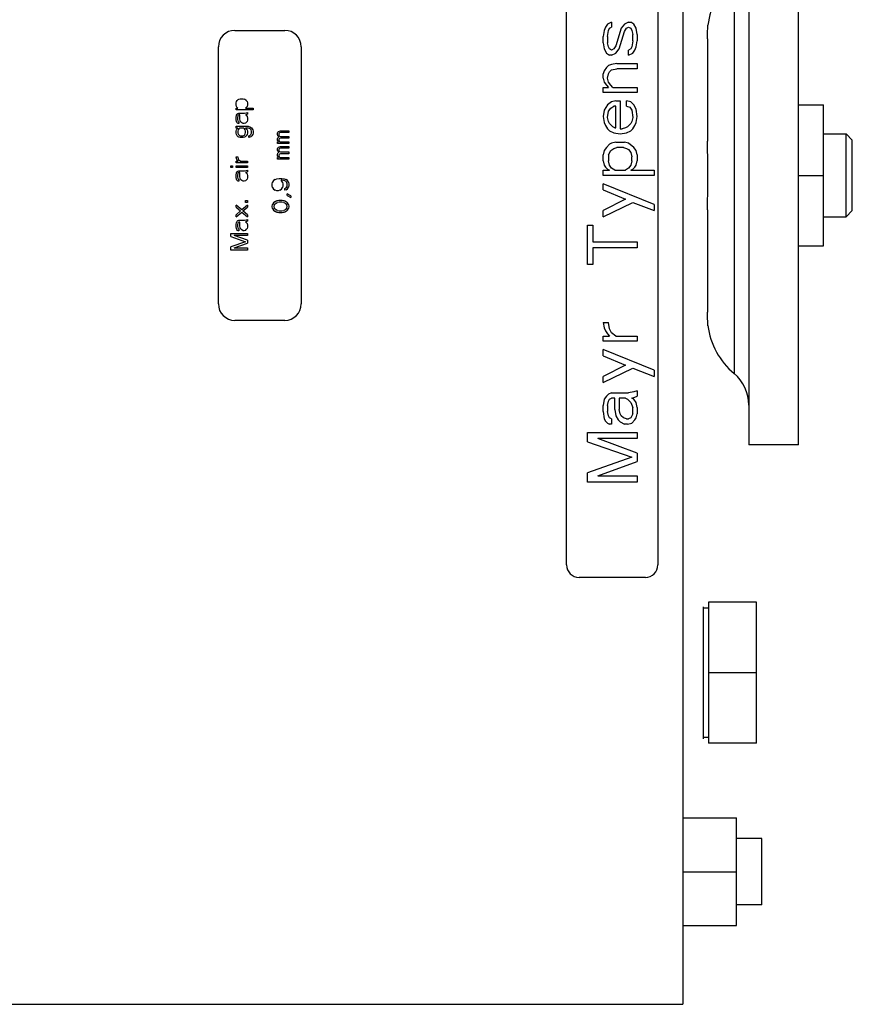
# Model space of a CAD drawing. Extents: x -1747 to 1181, y 8 to 1619.
# Tile 32 of 72: x -679 to -578, y 730 to 848. Entities that reach past the tile are written whole.
import ezdxf

# ---------------------------------------------------------------- set-up
doc = ezdxf.new("R2010")
doc.units = 0
doc.header["$LTSCALE"] = 65.395
doc.layers.get('0').update_dxf_attribs({"linetype": 'CONTINUOUS'})

msp = doc.modelspace()

# ---------------------------------------------------------------- linework, layer by layer
at = {"color": 6, "linetype": 'CONTINUOUS'}
for p, q in [((-598.58, 929.66), (-598.58, 729.66)), ((-590.61, 854.66), (-590.61, 797.16)), ((-584.61, 797.16), (-584.61, 854.66)), ((-584.61, 838.16), (-581.61, 838.16)), ((-581.61, 821.16), (-581.61, 838.16)), ((-581.61, 834.66), (-578.88, 834.66)), ((-578.13, 833.91), (-578.88, 834.66)), ((-578.88, 824.66), (-578.88, 834.66)), ((-578.13, 825.41), (-578.13, 833.91)), ((-584.61, 829.66), (-581.61, 829.66)), ((-581.61, 824.66), (-578.88, 824.66)), ((-578.13, 825.41), (-578.88, 824.66)), ((-584.61, 821.16), (-581.61, 821.16)), ((-584.61, 797.16), (-590.61, 797.16)), ((-589.68, 778.16), (-595.48, 778.16)), ((-589.68, 761.16), (-589.68, 778.16)), ((-595.48, 777.46), (-596.08, 777.46)), ((-589.68, 769.66), (-595.48, 769.66)), ((-595.48, 761.86), (-596.08, 761.86)), ((-589.68, 761.16), (-595.48, 761.16)), ((-598.58, 752.16), (-592.08, 752.16)), ((-592.08, 739.16), (-592.08, 752.16)), ((-589.03, 749.66), (-592.08, 749.66)), ((-589.03, 741.66), (-589.03, 749.66)), ((-598.58, 745.66), (-592.08, 745.66)), ((-589.03, 741.66), (-592.08, 741.66)), ((-598.58, 739.16), (-592.08, 739.16)), ((-681.13, 729.66), (-598.58, 729.66))]:
    msp.add_line(p, q, dxfattribs=at)
at = {"color": 2, "linetype": 'CONTINUOUS'}
for p, q in [((-612.58, 782.66), (-612.58, 876.66)), ((-601.58, 876.66), (-601.58, 782.66)), ((-607.15, 848.16), (-607.66, 847.91)), ((-607.15, 848.16), (-607.15, 847.53)), ((-605.1, 848.16), (-605.61, 847.91)), ((-605.1, 848.16), (-604.85, 848.16)), ((-604.46, 847.91), (-604.85, 848.16)), ((-652.58, 847.16), (-646.58, 847.16)), ((-608.04, 847.16), (-608.17, 846.41)), ((-607.91, 847.53), (-608.04, 847.16)), ((-607.66, 847.91), (-607.91, 847.53)), ((-607.66, 846.41), (-607.53, 847.16)), ((-607.53, 847.16), (-607.4, 847.41)), ((-607.4, 847.41), (-607.15, 847.53)), ((-606, 847.41), (-606.63, 845.28)), ((-606.25, 844.91), (-605.61, 847.03)), ((-605.61, 847.91), (-606, 847.41)), ((-605.61, 847.03), (-605.36, 847.41)), ((-605.36, 847.41), (-605.1, 847.53)), ((-605.1, 847.53), (-604.85, 847.41)), ((-604.85, 847.41), (-604.72, 847.16)), ((-604.72, 847.16), (-604.59, 846.66)), ((-604.21, 847.41), (-604.46, 847.91)), ((-604.08, 846.66), (-604.21, 847.41)), ((-608.17, 845.66), (-608.17, 846.41)), ((-607.66, 846.41), (-607.66, 845.66)), ((-604.59, 845.91), (-604.72, 845.16)), ((-604.59, 845.91), (-604.59, 846.66)), ((-604.21, 845.16), (-604.08, 845.91)), ((-604.08, 846.66), (-604.08, 845.91)), ((-595.61, 846.15), (-595.61, 833.8)), ((-654.58, 814.16), (-654.58, 845.16)), ((-644.58, 845.16), (-644.58, 814.16)), ((-608.17, 845.66), (-608.04, 844.91)), ((-608.04, 844.91), (-607.78, 844.41)), ((-607.53, 845.16), (-607.66, 845.66)), ((-607.4, 844.91), (-607.53, 845.16)), ((-607.15, 844.78), (-607.4, 844.91)), ((-606.89, 844.91), (-607.15, 844.78)), ((-606.63, 845.28), (-606.89, 844.91)), ((-606.63, 844.41), (-606.25, 844.91)), ((-604.85, 844.91), (-605.1, 844.78)), ((-605.1, 844.16), (-605.1, 844.78)), ((-604.72, 845.16), (-604.85, 844.91)), ((-604.59, 844.41), (-604.34, 844.78)), ((-604.34, 844.78), (-604.21, 845.16)), ((-607.78, 844.41), (-607.4, 844.16)), ((-607.15, 844.16), (-607.4, 844.16)), ((-607.15, 844.16), (-606.63, 844.41)), ((-605.1, 844.16), (-604.59, 844.41)), ((-608.04, 842.28), (-608.17, 841.91)), ((-607.78, 842.66), (-608.04, 842.28)), ((-607.53, 842.91), (-607.78, 842.66)), ((-607.15, 843.03), (-607.53, 842.91)), ((-607.4, 842.16), (-607.15, 842.41)), ((-606.51, 843.16), (-607.15, 843.03)), ((-607.15, 842.41), (-606.51, 842.53)), ((-606.51, 843.16), (-604.08, 843.16)), ((-604.08, 842.53), (-606.51, 842.53)), ((-604.08, 843.16), (-604.08, 842.53)), ((-608.17, 841.41), (-608.17, 841.91)), ((-608.17, 841.41), (-608.04, 840.91)), ((-607.66, 841.41), (-607.53, 841.91)), ((-607.53, 840.91), (-607.66, 841.41)), ((-607.53, 841.91), (-607.4, 842.16)), ((-608.17, 840.28), (-607.53, 840.28)), ((-608.17, 839.66), (-608.17, 840.28)), ((-608.04, 840.91), (-607.78, 840.53)), ((-607.78, 840.53), (-607.53, 840.28)), ((-607.27, 840.53), (-607.53, 840.91)), ((-607.02, 840.28), (-607.27, 840.53)), ((-607.02, 840.28), (-604.08, 840.28)), ((-604.08, 840.28), (-604.08, 839.66)), ((-652.4, 838.58), (-652.32, 838.7)), ((-652.19, 838.83), (-652.32, 838.7)), ((-652.19, 838.83), (-652.1, 838.87)), ((-652.1, 838.87), (-651.93, 838.91)), ((-651.93, 838.91), (-651.59, 838.91)), ((-651.59, 838.91), (-651.42, 838.87)), ((-651.21, 838.7), (-651.42, 838.87)), ((-651.21, 838.7), (-651.12, 838.58)), ((-604.08, 839.66), (-608.17, 839.66)), ((-606.63, 838.66), (-607.15, 838.53)), ((-606.63, 838.66), (-606.12, 838.66)), ((-606.12, 838.66), (-606.12, 835.28)), ((-604.85, 838.53), (-605.36, 838.66)), ((-605.36, 838.03), (-605.36, 838.66)), ((-652.44, 838.41), (-652.4, 838.58)), ((-652.44, 838.16), (-652.44, 838.41)), ((-652.4, 837.99), (-652.44, 838.16)), ((-652.44, 837.78), (-652.24, 837.79)), ((-652.44, 837.58), (-652.44, 837.78)), ((-650.4, 837.58), (-652.44, 837.58)), ((-652.36, 837.91), (-652.4, 837.99)), ((-652.24, 837.79), (-652.36, 837.91)), ((-651.17, 837.91), (-651.29, 837.79)), ((-651.29, 837.79), (-650.4, 837.78)), ((-651.12, 837.99), (-651.17, 837.91)), ((-651.12, 838.58), (-651.08, 838.41)), ((-651.08, 838.16), (-651.12, 837.99)), ((-651.08, 838.41), (-651.08, 838.16)), ((-650.4, 837.78), (-650.4, 837.58)), ((-608.04, 837.53), (-608.17, 836.78)), ((-607.66, 838.16), (-608.04, 837.53)), ((-607.15, 838.53), (-607.66, 838.16)), ((-607.53, 837.41), (-607.27, 837.78)), ((-607.27, 837.78), (-606.89, 838.03)), ((-606.63, 838.03), (-606.89, 838.03)), ((-606.63, 835.41), (-606.63, 838.03)), ((-605.36, 838.03), (-604.97, 837.91)), ((-604.97, 837.91), (-604.72, 837.53)), ((-604.46, 838.16), (-604.85, 838.53)), ((-604.72, 837.53), (-604.59, 836.66)), ((-604.21, 837.66), (-604.46, 838.16)), ((-604.08, 836.78), (-604.21, 837.66)), ((-652.44, 836.66), (-652.4, 836.91)), ((-652.44, 836.41), (-652.44, 836.66)), ((-652.4, 836.12), (-652.44, 836.41)), ((-652.4, 836.91), (-652.32, 837.03)), ((-652.32, 837.03), (-652.23, 837.12)), ((-652.23, 836.83), (-652.27, 836.66)), ((-652.27, 836.66), (-652.27, 836.41)), ((-652.27, 836.41), (-652.23, 836.24)), ((-652.23, 837.12), (-652.1, 837.16)), ((-652.19, 836.91), (-652.23, 836.83)), ((-652.1, 836.95), (-652.19, 836.91)), ((-652.1, 837.16), (-651.42, 837.16)), ((-651.97, 836.95), (-652.1, 836.95)), ((-651.97, 836.49), (-651.97, 836.95)), ((-651.93, 836.24), (-651.97, 836.49)), ((-651.42, 837.16), (-651.21, 837.2)), ((-651.17, 836.99), (-651.29, 836.95)), ((-651.29, 836.95), (-651.21, 836.91)), ((-651.21, 837.2), (-651.08, 837.24)), ((-651.21, 836.91), (-651.12, 836.78)), ((-651.08, 837.03), (-651.17, 836.99)), ((-651.12, 836.78), (-651.08, 836.58)), ((-651.08, 836.33), (-651.12, 836.16)), ((-651.08, 837.24), (-651.08, 837.03)), ((-651.08, 836.58), (-651.08, 836.33)), ((-608.17, 836.78), (-608.04, 836.03)), ((-607.66, 836.66), (-607.53, 837.41)), ((-607.53, 836.16), (-607.66, 836.66)), ((-604.59, 836.66), (-604.72, 836.16)), ((-604.21, 836.03), (-604.08, 836.78)), ((-652.44, 835.58), (-651, 835.58)), ((-652.44, 835.37), (-652.44, 835.58)), ((-652.24, 835.36), (-652.44, 835.37)), ((-652.44, 834.99), (-652.4, 835.16)), ((-652.36, 836.03), (-652.4, 836.12)), ((-652.4, 835.16), (-652.36, 835.24)), ((-652.27, 835.95), (-652.36, 836.03)), ((-652.36, 835.24), (-652.24, 835.36)), ((-652.19, 835.91), (-652.27, 835.95)), ((-652.23, 836.24), (-652.19, 836.16)), ((-652.19, 835.16), (-652.23, 834.99)), ((-652.19, 836.16), (-652.1, 836.12)), ((-652.1, 835.91), (-652.19, 835.91)), ((-652.1, 835.28), (-652.19, 835.16)), ((-652.1, 836.12), (-652.1, 835.91)), ((-651.97, 835.37), (-652.1, 835.28)), ((-651.55, 835.37), (-651.97, 835.37)), ((-651.85, 836.08), (-651.93, 836.24)), ((-651.76, 835.99), (-651.85, 836.08)), ((-651.59, 835.91), (-651.76, 835.99)), ((-651.46, 835.91), (-651.59, 835.91)), ((-651.42, 835.28), (-651.55, 835.37)), ((-651.29, 835.95), (-651.46, 835.91)), ((-651.34, 835.16), (-651.42, 835.28)), ((-651.29, 834.99), (-651.34, 835.16)), ((-651.29, 835.95), (-651.17, 836.08)), ((-651, 835.37), (-651.29, 835.36)), ((-651.29, 835.36), (-651.17, 835.24)), ((-651.12, 836.16), (-651.17, 836.08)), ((-651.17, 835.24), (-651.12, 835.16)), ((-651.12, 835.16), (-651.08, 834.99)), ((-651, 835.58), (-650.7, 835.49)), ((-650.83, 835.33), (-651, 835.37)), ((-650.74, 835.28), (-650.83, 835.33)), ((-650.74, 835.28), (-650.61, 835.16)), ((-650.7, 835.49), (-650.57, 835.41)), ((-650.57, 834.99), (-650.61, 835.16)), ((-650.57, 835.41), (-650.49, 835.28)), ((-650.49, 835.28), (-650.44, 835.16)), ((-650.44, 835.16), (-650.4, 834.99)), ((-608.04, 836.03), (-607.91, 835.66)), ((-607.91, 835.66), (-607.66, 835.28)), ((-607.66, 835.28), (-607.4, 835.03)), ((-607.4, 835.91), (-607.53, 836.16)), ((-607.02, 835.53), (-607.4, 835.91)), ((-606.76, 835.41), (-607.02, 835.53)), ((-606.76, 835.41), (-606.63, 835.41)), ((-606.12, 835.28), (-605.87, 835.28)), ((-605.49, 835.41), (-605.87, 835.28)), ((-605.23, 835.53), (-605.49, 835.41)), ((-604.85, 835.91), (-605.23, 835.53)), ((-604.72, 836.16), (-604.85, 835.91)), ((-604.85, 835.03), (-604.59, 835.28)), ((-604.59, 835.28), (-604.34, 835.66)), ((-604.34, 835.66), (-604.21, 836.03)), ((-652.44, 834.74), (-652.44, 834.99)), ((-652.4, 834.58), (-652.44, 834.74)), ((-652.32, 834.45), (-652.4, 834.58)), ((-652.32, 834.45), (-652.19, 834.33)), ((-652.23, 834.99), (-652.23, 834.74)), ((-652.23, 834.74), (-652.15, 834.58)), ((-652.1, 834.28), (-652.19, 834.33)), ((-652.15, 834.58), (-652.02, 834.49)), ((-651.93, 834.24), (-652.1, 834.28)), ((-652.02, 834.49), (-651.89, 834.45)), ((-651.59, 834.24), (-651.93, 834.24)), ((-651.89, 834.45), (-651.63, 834.45)), ((-651.63, 834.45), (-651.51, 834.49)), ((-651.42, 834.28), (-651.59, 834.24)), ((-651.51, 834.49), (-651.42, 834.53)), ((-651.42, 834.53), (-651.34, 834.66)), ((-651.34, 834.33), (-651.42, 834.28)), ((-651.34, 834.66), (-651.29, 834.83)), ((-651.34, 834.33), (-651.21, 834.45)), ((-651.29, 834.83), (-651.29, 834.99)), ((-651.12, 834.58), (-651.21, 834.45)), ((-651.08, 834.74), (-651.12, 834.58)), ((-651.08, 834.99), (-651.08, 834.74)), ((-650.91, 834.45), (-650.78, 834.49)), ((-650.91, 834.24), (-650.91, 834.45)), ((-650.66, 834.33), (-650.91, 834.24)), ((-650.78, 834.49), (-650.66, 834.58)), ((-650.66, 834.58), (-650.57, 834.74)), ((-650.66, 834.33), (-650.53, 834.45)), ((-650.57, 834.74), (-650.57, 834.99)), ((-650.44, 834.58), (-650.53, 834.45)), ((-650.4, 834.74), (-650.44, 834.58)), ((-650.4, 834.99), (-650.4, 834.74)), ((-647.44, 834.74), (-647.4, 834.87)), ((-647.44, 834.58), (-647.44, 834.74)), ((-647.4, 834.45), (-647.44, 834.58)), ((-647.44, 834.08), (-647.4, 834.2)), ((-647.44, 833.91), (-647.44, 834.08)), ((-647.4, 833.78), (-647.44, 833.91)), ((-647.4, 834.87), (-647.32, 834.95)), ((-647.4, 834.45), (-647.27, 834.33)), ((-647.27, 834.33), (-647.4, 834.2)), ((-647.32, 834.95), (-647.1, 835.03)), ((-647.23, 834.74), (-647.27, 834.66)), ((-647.27, 834.66), (-647.27, 834.53)), ((-647.27, 834.53), (-647.23, 834.45)), ((-647.23, 834.08), (-647.27, 833.99)), ((-647.27, 833.99), (-647.27, 833.91)), ((-647.27, 833.91), (-647.23, 833.78)), ((-647.19, 834.78), (-647.23, 834.74)), ((-647.23, 834.45), (-647.19, 834.41)), ((-647.19, 834.12), (-647.23, 834.08)), ((-647.1, 834.83), (-647.19, 834.78)), ((-647.19, 834.41), (-647.1, 834.37)), ((-647.1, 834.16), (-647.19, 834.12)), ((-647.1, 835.03), (-646.08, 835.03)), ((-646.08, 834.83), (-647.1, 834.83)), ((-647.1, 834.37), (-646.08, 834.37)), ((-646.08, 834.16), (-647.1, 834.16)), ((-646.08, 835.03), (-646.08, 834.83)), ((-646.08, 834.37), (-646.08, 834.16)), ((-607.4, 835.03), (-606.89, 834.78)), ((-606.89, 834.78), (-606.12, 834.66)), ((-606.12, 834.66), (-605.36, 834.78)), ((-605.36, 834.78), (-604.85, 835.03)), ((-647.44, 833.7), (-647.32, 833.7)), ((-647.44, 833.49), (-647.44, 833.7)), ((-646.08, 833.49), (-647.44, 833.49)), ((-647.44, 832.87), (-647.4, 832.99)), ((-647.44, 832.7), (-647.44, 832.87)), ((-647.4, 832.58), (-647.44, 832.7)), ((-647.32, 833.7), (-647.4, 833.78)), ((-647.4, 832.99), (-647.32, 833.08)), ((-647.32, 833.08), (-647.1, 833.16)), ((-647.23, 832.87), (-647.27, 832.78)), ((-647.27, 832.78), (-647.27, 832.66)), ((-647.23, 833.78), (-647.15, 833.7)), ((-647.19, 832.91), (-647.23, 832.87)), ((-647.1, 832.95), (-647.19, 832.91)), ((-647.15, 833.7), (-646.08, 833.7)), ((-647.1, 833.16), (-646.08, 833.16)), ((-646.08, 832.95), (-647.1, 832.95)), ((-646.08, 833.7), (-646.08, 833.49)), ((-646.08, 833.16), (-646.08, 832.95)), ((-607.78, 833.03), (-608.04, 832.66)), ((-607.4, 833.41), (-607.78, 833.03)), ((-607.15, 833.53), (-607.4, 833.41)), ((-607.27, 832.66), (-606.89, 832.91)), ((-606.63, 833.66), (-607.15, 833.53)), ((-606.89, 832.91), (-606.51, 833.03)), ((-606.63, 833.66), (-605.61, 833.66)), ((-605.74, 833.03), (-606.51, 833.03)), ((-605.74, 833.03), (-605.36, 832.91)), ((-605.1, 833.53), (-605.61, 833.66)), ((-605.36, 832.91), (-605.1, 832.78)), ((-604.46, 833.03), (-605.1, 833.53)), ((-605.1, 832.78), (-604.85, 832.41)), ((-604.21, 832.66), (-604.46, 833.03)), ((-652.44, 831.91), (-652.23, 831.91)), ((-652.4, 831.7), (-652.44, 831.91)), ((-652.36, 831.58), (-652.4, 831.7)), ((-652.27, 831.45), (-652.36, 831.58)), ((-652.23, 831.91), (-652.19, 831.66)), ((-652.19, 831.66), (-652.1, 831.49)), ((-647.44, 832.2), (-647.4, 832.33)), ((-647.44, 832.03), (-647.44, 832.2)), ((-647.4, 831.91), (-647.44, 832.03)), ((-647.44, 831.83), (-647.32, 831.83)), ((-647.44, 831.62), (-647.44, 831.83)), ((-646.08, 831.62), (-647.44, 831.62)), ((-647.4, 832.58), (-647.27, 832.45)), ((-647.27, 832.45), (-647.4, 832.33)), ((-647.32, 831.83), (-647.4, 831.91)), ((-647.27, 832.66), (-647.23, 832.58)), ((-647.23, 832.2), (-647.27, 832.12)), ((-647.27, 832.12), (-647.27, 832.03)), ((-647.27, 832.03), (-647.23, 831.91)), ((-647.23, 832.58), (-647.19, 832.53)), ((-647.19, 832.24), (-647.23, 832.2)), ((-647.23, 831.91), (-647.15, 831.83)), ((-647.19, 832.53), (-647.1, 832.49)), ((-647.1, 832.28), (-647.19, 832.24)), ((-647.15, 831.83), (-646.08, 831.83)), ((-647.1, 832.49), (-646.08, 832.49)), ((-646.08, 832.28), (-647.1, 832.28)), ((-646.08, 832.49), (-646.08, 832.28)), ((-646.08, 831.83), (-646.08, 831.62)), ((-608.04, 832.66), (-608.17, 832.16)), ((-608.17, 831.41), (-608.17, 832.16)), ((-607.53, 832.16), (-607.27, 832.66)), ((-607.53, 832.16), (-607.53, 831.41)), ((-604.85, 832.41), (-604.72, 831.91)), ((-604.72, 831.41), (-604.72, 831.91)), ((-604.08, 832.16), (-604.21, 832.66)), ((-604.08, 832.16), (-604.08, 831.41)), ((-653.08, 830.83), (-652.87, 830.83)), ((-653.08, 830.62), (-653.08, 830.83)), ((-652.87, 830.62), (-653.08, 830.62)), ((-652.87, 830.83), (-652.87, 830.62)), ((-652.44, 831.37), (-652.19, 831.37)), ((-652.44, 831.16), (-652.44, 831.37)), ((-651.08, 831.16), (-652.44, 831.16)), ((-652.44, 830.83), (-651.08, 830.83)), ((-652.44, 830.62), (-652.44, 830.83)), ((-651.08, 830.62), (-652.44, 830.62)), ((-652.19, 831.37), (-652.27, 831.45)), ((-651.93, 831.37), (-652.1, 831.49)), ((-651.93, 831.37), (-651.08, 831.37)), ((-651.08, 831.37), (-651.08, 831.16)), ((-651.08, 830.83), (-651.08, 830.62)), ((-608.17, 831.41), (-608.04, 830.91)), ((-608.04, 830.91), (-607.91, 830.66)), ((-607.91, 830.66), (-607.66, 830.41)), ((-607.66, 830.41), (-607.4, 830.28)), ((-607.4, 830.91), (-607.53, 831.41)), ((-607.15, 830.53), (-607.4, 830.91)), ((-606.76, 830.28), (-607.15, 830.53)), ((-605.1, 830.53), (-605.49, 830.28)), ((-604.85, 830.91), (-605.1, 830.53)), ((-604.72, 831.41), (-604.85, 830.91)), ((-604.85, 830.28), (-604.59, 830.41)), ((-604.59, 830.41), (-604.34, 830.66)), ((-604.34, 830.66), (-604.21, 830.91)), ((-604.21, 830.91), (-604.08, 831.41)), ((-652.44, 829.7), (-652.4, 829.95)), ((-652.44, 829.45), (-652.44, 829.7)), ((-652.4, 829.16), (-652.44, 829.45)), ((-652.4, 829.95), (-652.32, 830.08)), ((-652.36, 829.08), (-652.4, 829.16)), ((-652.32, 830.08), (-652.23, 830.16)), ((-652.23, 829.87), (-652.27, 829.7)), ((-652.27, 829.7), (-652.27, 829.45)), ((-652.27, 829.45), (-652.23, 829.28)), ((-652.23, 830.16), (-652.1, 830.2)), ((-652.19, 829.95), (-652.23, 829.87)), ((-652.23, 829.28), (-652.19, 829.2)), ((-652.1, 829.99), (-652.19, 829.95)), ((-652.19, 829.2), (-652.1, 829.16)), ((-652.1, 830.2), (-651.42, 830.2)), ((-651.97, 829.99), (-652.1, 829.99)), ((-652.1, 829.16), (-652.1, 828.95)), ((-651.97, 829.53), (-651.97, 829.99)), ((-651.93, 829.28), (-651.97, 829.53)), ((-651.85, 829.12), (-651.93, 829.28)), ((-651.42, 830.2), (-651.21, 830.24)), ((-651.17, 830.03), (-651.29, 829.99)), ((-651.29, 829.99), (-651.21, 829.95)), ((-651.21, 830.24), (-651.08, 830.28)), ((-651.21, 829.95), (-651.12, 829.83)), ((-651.08, 830.08), (-651.17, 830.03)), ((-651.12, 829.2), (-651.17, 829.12)), ((-651.12, 829.83), (-651.08, 829.62)), ((-651.08, 829.37), (-651.12, 829.2)), ((-651.08, 830.28), (-651.08, 830.08)), ((-651.08, 829.62), (-651.08, 829.37)), ((-647.74, 829.16), (-647.91, 829.03)), ((-647.74, 829.16), (-647.53, 829.24)), ((-647.53, 829.24), (-647.23, 829.28)), ((-647.23, 829.28), (-646.93, 829.28)), ((-646.93, 829.28), (-646.63, 829.24)), ((-646.63, 829.24), (-646.42, 829.16)), ((-646.25, 829.03), (-646.42, 829.16)), ((-608.17, 830.28), (-607.4, 830.28)), ((-608.17, 829.66), (-608.17, 830.28)), ((-602.04, 829.66), (-608.17, 829.66)), ((-606.76, 830.28), (-605.49, 830.28)), ((-604.85, 830.28), (-602.04, 830.28)), ((-602.04, 830.28), (-602.04, 829.66)), ((-652.27, 828.99), (-652.36, 829.08)), ((-652.19, 828.95), (-652.27, 828.99)), ((-652.1, 828.95), (-652.19, 828.95)), ((-651.76, 829.03), (-651.85, 829.12)), ((-651.59, 828.95), (-651.76, 829.03)), ((-651.46, 828.95), (-651.59, 828.95)), ((-651.29, 828.99), (-651.46, 828.95)), ((-651.29, 828.99), (-651.17, 829.12)), ((-648.08, 828.62), (-648.04, 828.83)), ((-648.08, 828.41), (-648.08, 828.62)), ((-648.04, 828.2), (-648.08, 828.41)), ((-647.91, 829.03), (-648.04, 828.83)), ((-648.04, 828.2), (-647.91, 827.99)), ((-647.91, 827.99), (-647.74, 827.87)), ((-647.15, 827.87), (-646.97, 827.99)), ((-646.93, 829.08), (-647.02, 829.08)), ((-646.85, 828.83), (-647.02, 829.08)), ((-646.97, 827.99), (-646.85, 828.2)), ((-646.68, 829.03), (-646.93, 829.08)), ((-646.85, 828.83), (-646.8, 828.62)), ((-646.8, 828.41), (-646.85, 828.2)), ((-646.8, 828.62), (-646.8, 828.41)), ((-646.55, 828.99), (-646.68, 829.03)), ((-646.42, 828.91), (-646.55, 828.99)), ((-646.55, 828.08), (-646.42, 828.16)), ((-646.55, 827.87), (-646.55, 828.08)), ((-646.34, 828.78), (-646.42, 828.91)), ((-646.42, 828.16), (-646.34, 828.28)), ((-646.42, 827.91), (-646.25, 828.03)), ((-646.29, 828.66), (-646.34, 828.78)), ((-646.34, 828.28), (-646.29, 828.41)), ((-646.29, 828.41), (-646.29, 828.66)), ((-646.12, 828.83), (-646.25, 829.03)), ((-646.25, 828.03), (-646.12, 828.24)), ((-646.12, 828.83), (-646.08, 828.62)), ((-646.08, 828.45), (-646.12, 828.24)), ((-646.08, 828.62), (-646.08, 828.45)), ((-602.04, 826.16), (-608.17, 828.66)), ((-608.17, 827.91), (-608.17, 828.66)), ((-647.53, 827.78), (-647.74, 827.87)), ((-647.36, 827.78), (-647.53, 827.78)), ((-647.15, 827.87), (-647.36, 827.78)), ((-646.42, 827.91), (-646.55, 827.87)), ((-645.83, 827.2), (-646.29, 827.45)), ((-646.29, 827.24), (-646.29, 827.45)), ((-646.29, 827.24), (-645.83, 826.99)), ((-645.83, 827.2), (-645.83, 826.99)), ((-608.17, 827.91), (-605.49, 826.78)), ((-605.49, 826.78), (-608.17, 825.41)), ((-651.76, 825.49), (-652.44, 826.08)), ((-652.44, 825.83), (-652.44, 826.08)), ((-652.44, 825.83), (-651.89, 825.37)), ((-651.08, 826.08), (-651.76, 825.49)), ((-651.63, 825.37), (-651.08, 825.83)), ((-651.29, 826.62), (-651.08, 826.62)), ((-651.29, 826.41), (-651.29, 826.62)), ((-651.08, 826.41), (-651.29, 826.41)), ((-651.08, 826.62), (-651.08, 826.41)), ((-651.08, 826.08), (-651.08, 825.83)), ((-648.08, 825.91), (-648.04, 826.16)), ((-648.04, 825.66), (-648.08, 825.91)), ((-647.91, 826.37), (-648.04, 826.16)), ((-648.04, 825.66), (-647.91, 825.45)), ((-647.78, 826.49), (-647.91, 826.37)), ((-647.83, 826.12), (-647.87, 825.91)), ((-647.87, 825.91), (-647.83, 825.7)), ((-647.74, 826.24), (-647.83, 826.12)), ((-647.83, 825.7), (-647.74, 825.58)), ((-647.78, 826.49), (-647.61, 826.58)), ((-647.74, 826.24), (-647.49, 826.41)), ((-647.49, 825.41), (-647.74, 825.58)), ((-647.61, 826.58), (-647.49, 826.62)), ((-647.49, 826.62), (-647.27, 826.66)), ((-647.23, 826.45), (-647.49, 826.41)), ((-647.27, 826.66), (-646.89, 826.66)), ((-646.93, 826.45), (-647.23, 826.45)), ((-646.68, 826.41), (-646.93, 826.45)), ((-646.89, 826.66), (-646.68, 826.62)), ((-646.68, 826.62), (-646.55, 826.58)), ((-646.68, 826.41), (-646.42, 826.24)), ((-646.42, 825.58), (-646.68, 825.41)), ((-646.55, 826.58), (-646.38, 826.49)), ((-646.34, 826.12), (-646.42, 826.24)), ((-646.42, 825.58), (-646.34, 825.7)), ((-646.25, 826.37), (-646.38, 826.49)), ((-646.29, 825.91), (-646.34, 826.12)), ((-646.34, 825.7), (-646.29, 825.91)), ((-646.12, 826.16), (-646.25, 826.37)), ((-646.25, 825.45), (-646.12, 825.66)), ((-646.12, 826.16), (-646.08, 825.91)), ((-646.08, 825.91), (-646.12, 825.66)), ((-608.17, 824.66), (-604.59, 826.41)), ((-604.59, 826.41), (-602.04, 825.41)), ((-602.04, 826.16), (-602.04, 825.41)), ((-651.89, 825.37), (-652.44, 824.91)), ((-652.44, 824.66), (-651.76, 825.24)), ((-652.44, 824.66), (-652.44, 824.91)), ((-651.76, 825.24), (-651.08, 824.66)), ((-651.08, 824.91), (-651.63, 825.37)), ((-651.08, 824.91), (-651.08, 824.66)), ((-647.91, 825.45), (-647.78, 825.33)), ((-647.61, 825.24), (-647.78, 825.33)), ((-647.49, 825.2), (-647.61, 825.24)), ((-647.49, 825.41), (-647.23, 825.37)), ((-647.27, 825.16), (-647.49, 825.2)), ((-646.89, 825.16), (-647.27, 825.16)), ((-647.23, 825.37), (-646.93, 825.37)), ((-646.93, 825.37), (-646.68, 825.41)), ((-646.68, 825.2), (-646.89, 825.16)), ((-646.55, 825.24), (-646.68, 825.2)), ((-646.38, 825.33), (-646.55, 825.24)), ((-646.38, 825.33), (-646.25, 825.45)), ((-608.17, 824.66), (-608.17, 825.41)), ((-595.61, 825.52), (-595.61, 813.17)), ((-652.44, 823.74), (-652.4, 823.99)), ((-652.44, 823.49), (-652.44, 823.74)), ((-652.4, 823.2), (-652.44, 823.49)), ((-652.4, 823.99), (-652.32, 824.12)), ((-652.36, 823.12), (-652.4, 823.2)), ((-652.32, 824.12), (-652.23, 824.2)), ((-652.23, 823.91), (-652.27, 823.74)), ((-652.27, 823.74), (-652.27, 823.49)), ((-652.27, 823.49), (-652.23, 823.33)), ((-652.23, 824.2), (-652.1, 824.24)), ((-652.19, 823.99), (-652.23, 823.91)), ((-652.23, 823.33), (-652.19, 823.24)), ((-652.1, 824.03), (-652.19, 823.99)), ((-652.19, 823.24), (-652.1, 823.2)), ((-652.1, 824.24), (-651.42, 824.24)), ((-651.97, 824.03), (-652.1, 824.03)), ((-652.1, 823.2), (-652.1, 822.99)), ((-651.97, 823.58), (-651.97, 824.03)), ((-651.93, 823.33), (-651.97, 823.58)), ((-651.85, 823.16), (-651.93, 823.33)), ((-651.42, 824.24), (-651.21, 824.28)), ((-651.17, 824.08), (-651.29, 824.03)), ((-651.29, 824.03), (-651.21, 823.99)), ((-651.21, 824.28), (-651.08, 824.33)), ((-651.21, 823.99), (-651.12, 823.87)), ((-651.08, 824.12), (-651.17, 824.08)), ((-651.12, 823.24), (-651.17, 823.16)), ((-651.12, 823.87), (-651.08, 823.66)), ((-651.08, 823.41), (-651.12, 823.24)), ((-651.08, 824.33), (-651.08, 824.12)), ((-651.08, 823.66), (-651.08, 823.41)), ((-610.08, 823.66), (-609.44, 823.66)), ((-610.08, 818.91), (-610.08, 823.66)), ((-609.44, 823.66), (-609.44, 821.66)), ((-653.08, 822.66), (-651.08, 822.66)), ((-653.08, 822.28), (-653.08, 822.66)), ((-653.08, 822.28), (-651.29, 821.66)), ((-651.08, 822.41), (-652.66, 822.41)), ((-651.08, 821.83), (-652.66, 822.41)), ((-652.27, 823.03), (-652.36, 823.12)), ((-652.19, 822.99), (-652.27, 823.03)), ((-652.1, 822.99), (-652.19, 822.99)), ((-651.76, 823.08), (-651.85, 823.16)), ((-651.59, 822.99), (-651.76, 823.08)), ((-651.46, 822.99), (-651.59, 822.99)), ((-651.29, 823.03), (-651.46, 822.99)), ((-651.29, 823.03), (-651.17, 823.16)), ((-651.08, 822.66), (-651.08, 822.41)), ((-651.29, 821.66), (-653.08, 821.03)), ((-653.08, 820.66), (-653.08, 821.03)), ((-652.66, 820.91), (-651.08, 821.49)), ((-652.66, 820.91), (-651.08, 820.91)), ((-651.08, 821.83), (-651.08, 821.49)), ((-651.08, 820.91), (-651.08, 820.66)), ((-609.44, 821.66), (-604.08, 821.66)), ((-604.08, 820.91), (-609.44, 820.91)), ((-609.44, 820.91), (-609.44, 818.91)), ((-604.08, 821.66), (-604.08, 820.91)), ((-651.08, 820.66), (-653.08, 820.66)), ((-609.44, 818.91), (-610.08, 818.91)), ((-646.58, 812.16), (-652.58, 812.16)), ((-608.17, 811.91), (-607.53, 811.91)), ((-608.17, 811.91), (-608.04, 811.28)), ((-607.4, 811.16), (-607.53, 811.91)), ((-608.17, 810.28), (-607.4, 810.28)), ((-608.17, 809.66), (-608.17, 810.28)), ((-608.04, 811.28), (-607.91, 810.91)), ((-607.91, 810.91), (-607.66, 810.53)), ((-607.66, 810.53), (-607.4, 810.28)), ((-607.15, 810.66), (-607.4, 811.16)), ((-606.63, 810.28), (-607.15, 810.66)), ((-606.63, 810.28), (-604.08, 810.28)), ((-604.08, 810.28), (-604.08, 809.66)), ((-604.08, 809.66), (-608.17, 809.66)), ((-602.04, 806.16), (-608.17, 808.66)), ((-608.17, 807.91), (-608.17, 808.66)), ((-608.17, 807.91), (-605.49, 806.78)), ((-605.49, 806.78), (-608.17, 805.41)), ((-608.17, 804.66), (-604.59, 806.41)), ((-608.17, 804.66), (-608.17, 805.41)), ((-604.59, 806.41), (-602.04, 805.41)), ((-602.04, 806.16), (-602.04, 805.41)), ((-607.78, 803.03), (-608.04, 802.66)), ((-607.53, 803.28), (-607.78, 803.03)), ((-607.15, 803.41), (-607.53, 803.28)), ((-607.15, 803.41), (-605.1, 803.41)), ((-604.46, 803.53), (-605.1, 803.41)), ((-604.08, 803.66), (-604.46, 803.53)), ((-604.34, 802.91), (-604.08, 803.03)), ((-604.08, 803.66), (-604.08, 803.03)), ((-608.04, 802.66), (-608.17, 801.91)), ((-608.17, 801.16), (-608.17, 801.91)), ((-607.66, 801.91), (-607.53, 802.41)), ((-607.66, 801.91), (-607.66, 801.16)), ((-607.53, 802.41), (-607.4, 802.66)), ((-607.4, 802.66), (-607.15, 802.78)), ((-606.76, 802.78), (-607.15, 802.78)), ((-606.76, 801.41), (-606.76, 802.78)), ((-605.49, 802.78), (-606.25, 802.78)), ((-606.25, 802.78), (-606.25, 801.41)), ((-605.49, 802.78), (-605.23, 802.66)), ((-605.23, 802.66), (-604.85, 802.28)), ((-604.85, 802.28), (-604.59, 801.66)), ((-604.72, 802.78), (-604.34, 802.91)), ((-604.46, 802.66), (-604.72, 802.78)), ((-604.21, 802.28), (-604.46, 802.66)), ((-604.08, 801.66), (-604.21, 802.28)), ((-608.17, 801.16), (-608.04, 800.28)), ((-607.53, 800.66), (-607.66, 801.16)), ((-607.4, 800.41), (-607.53, 800.66)), ((-606.76, 801.41), (-606.63, 800.66)), ((-606.63, 800.66), (-606.38, 800.16)), ((-606.12, 800.91), (-606.25, 801.41)), ((-606, 800.66), (-606.12, 800.91)), ((-605.74, 800.41), (-606, 800.66)), ((-604.59, 800.91), (-604.85, 800.41)), ((-604.59, 800.91), (-604.59, 801.66)), ((-604.21, 800.41), (-604.08, 800.91)), ((-604.08, 801.66), (-604.08, 800.91)), ((-608.04, 800.28), (-607.91, 800.03)), ((-607.91, 800.03), (-607.66, 799.78)), ((-607.66, 799.78), (-607.4, 799.66)), ((-607.15, 800.28), (-607.4, 800.41)), ((-607.15, 799.66), (-607.4, 799.66)), ((-607.15, 800.28), (-607.15, 799.66)), ((-606.38, 800.16), (-606.12, 799.91)), ((-606.12, 799.91), (-605.61, 799.66)), ((-605.36, 800.28), (-605.74, 800.41)), ((-605.23, 799.66), (-605.61, 799.66)), ((-605.36, 800.28), (-605.1, 800.28)), ((-605.23, 799.66), (-604.72, 799.78)), ((-604.85, 800.41), (-605.1, 800.28)), ((-604.72, 799.78), (-604.34, 800.16)), ((-604.34, 800.16), (-604.21, 800.41)), ((-610.08, 798.66), (-604.08, 798.66)), ((-610.08, 797.53), (-610.08, 798.66)), ((-604.08, 798.66), (-604.08, 797.91)), ((-610.08, 797.53), (-604.72, 795.66)), ((-604.08, 797.91), (-608.8, 797.91)), ((-604.08, 796.16), (-608.8, 797.91)), ((-604.08, 796.16), (-604.08, 795.16)), ((-604.72, 795.66), (-610.08, 793.78)), ((-608.8, 793.41), (-604.08, 795.16)), ((-610.08, 792.66), (-610.08, 793.78)), ((-604.08, 792.66), (-610.08, 792.66)), ((-608.8, 793.41), (-604.08, 793.41)), ((-604.08, 793.41), (-604.08, 792.66)), ((-603.08, 781.16), (-611.08, 781.16)), ((-595.48, 778.16), (-595.48, 761.16)), ((-596.08, 761.69), (-596.08, 777.63))]:
    msp.add_line(p, q, dxfattribs=at)
at = {"color": 9, "linetype": 'CONTINUOUS'}
msp.add_line((-592.39, 853.55), (-592.39, 805.77), dxfattribs=at)
at = {"color": 6, "linetype": 'CONTINUOUS'}
for centre, radius, start, end in [((-586.61, 846.66), 9, 130.0052, 172.8191), ((-586.61, 812.66), 9, 187.1809, 229.9948), ((-595.61, 801.94), 5, 0, 49.9948)]:
    msp.add_arc(centre, radius, start, end, dxfattribs=at)
at = {"color": 2, "linetype": 'CONTINUOUS'}
for centre, radius, start, end in [((-652.58, 845.16), 2, 90, 180), ((-646.58, 845.16), 2, 0, 90), ((-652.58, 814.16), 2, 180, 270), ((-646.58, 814.16), 2, 270, 360), ((-611.08, 782.66), 1.5, 180, 270), ((-603.08, 782.66), 1.5, 270, 360)]:
    msp.add_arc(centre, radius, start, end, dxfattribs=at)
for points, knots in [([(-595.61, 846.15), (-595.61, 846.39), (-595.6, 846.93), (-595.56, 847.48), (-595.54, 847.78)], [0, 0, 0, 0, 0.438608, 1, 1, 1, 1]), ([(-595.54, 829.66), (-595.54, 830.4), (-595.55, 831.49), (-595.59, 832.87), (-595.61, 833.5), (-595.61, 833.8)], [0, 0, 0, 0, 0.539907, 0.786265, 1, 1, 1, 1]), ([(-595.61, 825.52), (-595.61, 825.82), (-595.59, 826.45), (-595.55, 827.83), (-595.54, 828.91), (-595.54, 829.66)], [0, 0, 0, 0, 0.213738, 0.460101, 1, 1, 1, 1]), ([(-595.54, 811.53), (-595.54, 811.57), (-595.58, 812.11), (-595.61, 812.66), (-595.61, 813.17)], [0, 0, 0, 0, 0.062256, 1, 1, 1, 1])]:
    msp.add_open_spline(points, degree=3, knots=knots, dxfattribs=at)

doc.saveas('drawing.dxf')
